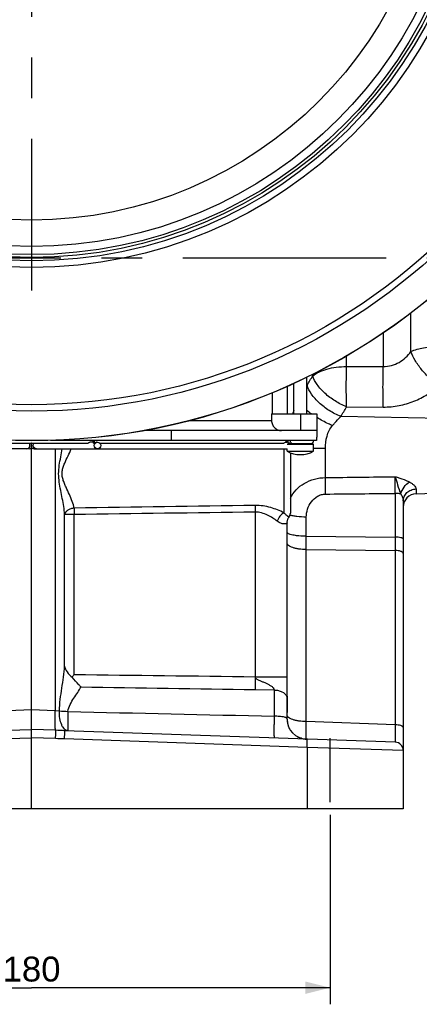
# Model space of a CAD drawing. Header units: millimetres. Extents: x 0 to 1189, y 0 to 841.
# Tile 23 of 68: x 201 to 249, y 308 to 426. Entities that reach past the tile are written whole.
import ezdxf

# ---------------------------------------------------------------- set-up
doc = ezdxf.new("R2010")
doc.units = ezdxf.units.MM
doc.header["$LTSCALE"] = 65.395
doc.linetypes.add('CENTER', pattern=[0.6, 0.375, -0.075, 0.075, -0.075])
doc.layers.get('0').update_dxf_attribs({"linetype": 'CONTINUOUS'})
doc.layers.add('3_ALL_AXES', color=7, linetype='CONTINUOUS')
doc.layers.add('LAY0001', color=7, linetype='CONTINUOUS')
doc.styles.get("Standard").update_dxf_attribs({"font": 'arial.ttf'})
doc.dimstyles.new('DIMSTYLE_2', dxfattribs={"dimtxt": 3, "dimasz": 3, "dimexe": 2, "dimexo": 1.5, "dimgap": 0.75, "dimtad": 1, "dimdec": 1, "dimlfac": 2.5, "dimdsep": 46, "dimtxsty": 'Standard', "dimblk": '_FILLED', "dimblk1": '_FILLED', "dimblk2": '_FILLED', "dimcen": 0.09, "dimadec": 1, "dimazin": 2, "dimtp": 0.5, "dimtm": 0.5, "dimtfac": 1, "dimtdec": 1, "dimtofl": 0, "dimtmove": 0, "dimatfit": 3, "dimldrblk": '_FILLED', "dimfxl": 0, "dimtolj": 1, "dimarcsym": 0})

# ---------------------------------------------------------------- blocks, each defined once
blk = doc.blocks.new('_FILLED')
at = {"color": 0, "linetype": 'ByBlock'}
blk.add_solid([(0, 0), (-1, 0.25), (-1, -0.25)], dxfattribs=at)
blk = doc.blocks.new('*D16')
at = {"color": 2, "linetype": 'Continuous'}
for p, q in [((166.45, 330.58), (166.45, 307.72)), ((238.45, 330.58), (238.45, 307.72)), ((166.45, 309.72), (202.45, 309.72)), ((238.45, 309.72), (202.45, 309.72))]:
    blk.add_line(p, q, dxfattribs=at)
at = {"color": 2, "linetype": 'Continuous', "xscale": 3, "yscale": 3, "zscale": 3, "rotation": 180}
blk.add_blockref('_FILLED', (166.45, 309.72), dxfattribs=at)
at = {"color": 2, "linetype": 'Continuous', "xscale": 3, "yscale": 3, "zscale": 3}
blk.add_blockref('_FILLED', (238.45, 309.72), dxfattribs=at)
at = {"color": 2, "linetype": 'Continuous', "insert": (202.45, 313.47), "char_height": 3, "width": 6.9926, "attachment_point": 2, "line_spacing_factor": 0.9}
blk.add_mtext('180', dxfattribs=at)

msp = doc.modelspace()

# ---------------------------------------------------------------- linework, layer by layer
at = {"color": 9, "linetype": 'Continuous'}
for p, q in [((248.18, 386.415), (248.18, 391.039)), ((244.844, 388.647), (244.844, 384.605)), ((240.421, 384.607), (240.421, 385.865)), ((240.421, 384.607), (244.844, 384.605)), ((236.351, 383.665), (236.351, 383.479)), ((235.654, 382.326), (235.667, 382.347)), ((235.654, 382.326), (235.667, 382.347)), ((234.854, 378.879), (234.854, 376.879)), ((240.421, 379.728), (244.844, 379.715)), ((221.469, 378.079), (231.385, 378.079)), ((236.454, 375.199), (233.254, 375.199)), ((246.289, 369.301), (246.289, 364.029)), ((248.798, 369.836), (248.798, 369.254)), ((235.571, 364.133), (246.289, 364.029)), ((246.289, 364.029), (246.289, 362.421)), ((235.571, 362.524), (246.289, 362.421)), ((246.289, 362.421), (246.289, 341.417)), ((199.612, 343.143), (202.454, 343.242)), ((202.454, 343.24), (205.317, 343.14)), ((199.618, 340.75), (202.454, 340.849)), ((205.352, 340.746), (202.454, 340.849)), ((246.289, 341.417), (235.571, 341.791)), ((199.62, 339.753), (202.454, 339.852)), ((205.349, 339.748), (202.454, 339.852)), ((235.673, 338.684), (206.432, 339.705)), ((247.254, 338.313), (235.673, 338.684)), ((235.673, 338.684), (235.673, 331.279))]:
    msp.add_line(p, q, dxfattribs=at)
at = {"color": 7, "linetype": 'Continuous'}
for p, q in [((231.454, 381.432), (231.454, 378.879)), ((231.385, 378.879), (236.854, 378.879)), ((231.385, 378.879), (231.385, 378.079)), ((236.854, 378.879), (236.854, 376.879)), ((236.854, 376.879), (216.041, 376.879)), ((219.288, 376.879), (219.288, 375.679)), ((202.454, 331.279), (202.454, 375.379)), ((202.454, 375.079), (202.454, 374.81)), ((236.796, 375.679), (204.738, 375.679)), ((209.878, 375.479), (209.604, 375.479)), ((233.454, 375.479), (233.308, 375.479)), ((236.374, 375.279), (233.334, 375.279)), ((233.454, 375.479), (233.454, 375.279)), ((236.854, 376.079), (236.796, 376.079)), ((236.796, 376.079), (236.796, 375.679)), ((202.158, 374.679), (194.509, 374.679)), ((202.751, 374.679), (210.4, 374.679)), ((247.254, 368.398), (247.254, 331.279)), ((233.254, 344.879), (233.254, 342.879)), ((246.289, 339.313), (206.432, 340.704)), ((247.254, 331.279), (157.654, 331.279))]:
    msp.add_line(p, q, dxfattribs=at)
msp.add_circle((202.454, 451.279), 75.636, dxfattribs=at)
at = {"color": 9, "linetype": 'Continuous'}
for radius in [75.615, 72.065, 71.285, 54.744, 53.946, 52.215, 49.023]:
    msp.add_circle((202.454, 451.279), radius, dxfattribs=at)
for centre, radius, start, end in [((-123.729, 600.151), 420.243, 328.78293, 328.96326), ((242.155, 375.976), 8.756, 157.73123, 160.63106), ((-30.882, 537.455), 313.82, 329.58032, 329.82777), ((238.04, 290.037), 84.68, 90.10357, 91.07313), ((122.412, 370.311), 123.881, 359.53305, 0.46695)]:
    msp.add_arc(centre, radius, start, end, dxfattribs=at)
at = {"color": 7, "linetype": 'Continuous'}
for centre, radius, start, end in [((202.158, 375.079), 0.4, 42.20041, 48.72999), ((202.751, 375.079), 0.4, 131.27001, 137.79959), ((233.654, 375.679), 0.4, 180, 210), ((233.654, 375.679), 0.4, 240, 295.99479), ((236.054, 375.679), 0.4, 270, 360), ((236.374, 375.199), 0.08, 0, 90), ((202.158, 375.079), 0.4, 270, 317.79959), ((202.751, 375.079), 0.4, 222.20041, 270), ((248.854, 367.655), 1.6, 92, 179.51887), ((246.254, 338.313), 1, 0, 88)]:
    msp.add_arc(centre, radius, start, end, dxfattribs=at)
at = {"color": 9, "linetype": 'Continuous'}
for points, knots in [([(248.18, 386.415), (248.664, 386.624), (249.772, 386.919), (250.908, 387.021), (251.517, 387.03)], [0, 0, 0, 0, 0.4638676, 1, 1, 1, 1]), ([(244.844, 384.605), (245.179, 384.6), (245.849, 384.68), (246.777, 385.061), (247.569, 385.654), (247.994, 386.151), (248.18, 386.415)], [0, 0, 0, 0, 0.2546782, 0.5062433, 0.75436, 1, 1, 1, 1]), ([(251.517, 382.335), (251.138, 382.596), (250.411, 383.185), (249.462, 384.193), (248.694, 385.272), (248.314, 386.039), (248.18, 386.415)], [0, 0, 0, 0, 0.2584826, 0.5229694, 0.7755177, 1, 1, 1, 1]), ([(236.351, 383.479), (236.57, 383.662), (237.119, 383.985), (238.081, 384.323), (239.207, 384.543), (240.008, 384.601), (240.421, 384.607)], [0, 0, 0, 0, 0.1997803, 0.4398151, 0.7110501, 1, 1, 1, 1]), ([(240.421, 379.728), (240.401, 380.525), (240.386, 382.151), (240.402, 383.778), (240.421, 384.607)], [0, 0, 0, 0, 0.4896218, 1, 1, 1, 1]), ([(244.844, 379.715), (244.824, 380.513), (244.809, 382.144), (244.824, 383.774), (244.844, 384.605)], [0, 0, 0, 0, 0.4897796, 1, 1, 1, 1]), ([(240.421, 379.728), (239.939, 379.924), (239.015, 380.401), (237.812, 381.31), (236.883, 382.331), (236.465, 383.103), (236.351, 383.479)], [0, 0, 0, 0, 0.2749415, 0.545564, 0.7919984, 1, 1, 1, 1]), ([(239.737, 378.558), (239.253, 378.757), (238.326, 379.24), (237.119, 380.159), (236.192, 381.191), (235.778, 381.968), (235.667, 382.347)], [0, 0, 0, 0, 0.2752165, 0.5460957, 0.7924853, 1, 1, 1, 1]), ([(244.844, 379.715), (245.482, 379.713), (246.748, 379.827), (248.553, 380.347), (250.171, 381.181), (251.103, 381.927), (251.517, 382.335)], [0, 0, 0, 0, 0.2607407, 0.5159579, 0.7627419, 1, 1, 1, 1]), ([(236.199, 378.879), (236.151, 378.914), (235.964, 379.054), (235.784, 379.2), (235.654, 379.314)], [0, 0, 0, 0, 0.2579872, 1, 1, 1, 1]), ([(238.73, 377.485), (238.566, 377.551), (237.922, 377.829), (237.3, 378.16), (236.854, 378.437)], [0, 0, 0, 0, 0.2518369, 1, 1, 1, 1]), ([(237.887, 374.717), (237.887, 375.217), (237.954, 375.971), (238.306, 376.895), (238.576, 377.302), (238.73, 377.485)], [0, 0, 0, 0, 0.5085118, 0.7569352, 1, 1, 1, 1]), ([(238.73, 377.485), (238.81, 377.581), (239.13, 377.953), (239.472, 378.307), (239.737, 378.558)], [0, 0, 0, 0, 0.2553654, 1, 1, 1, 1]), ([(201.872, 374.679), (201.971, 374.679), (202.179, 374.768), (202.258, 374.977), (202.258, 375.079)], [0, 0, 0, 0, 0.4938725, 1, 1, 1, 1]), ([(202.258, 375.079), (202.258, 375.135), (202.235, 375.248), (202.168, 375.342), (202.127, 375.379)], [0, 0, 0, 0, 0.5026658, 1, 1, 1, 1]), ([(202.65, 375.079), (202.65, 375.135), (202.674, 375.248), (202.74, 375.342), (202.781, 375.379)], [0, 0, 0, 0, 0.5026658, 1, 1, 1, 1]), ([(203.037, 374.679), (202.938, 374.679), (202.73, 374.768), (202.65, 374.977), (202.65, 375.079)], [0, 0, 0, 0, 0.4938725, 1, 1, 1, 1]), ([(246.289, 371.321), (246.44, 371.276), (247.026, 371.1), (247.609, 370.897), (248.008, 370.681)], [0, 0, 0, 0, 0.2579451, 1, 1, 1, 1]), ([(246.289, 371.321), (246.393, 370.992), (246.582, 370.29), (246.806, 369.597), (246.95, 369.243)], [0, 0, 0, 0, 0.473639, 1, 1, 1, 1]), ([(246.95, 369.243), (247.033, 369.536), (247.318, 370.084), (247.755, 370.521), (248.008, 370.681)], [0, 0, 0, 0, 0.5045311, 1, 1, 1, 1]), ([(248.008, 370.681), (248.118, 370.622), (248.318, 370.498), (248.569, 370.286), (248.742, 370.071), (248.798, 369.909), (248.798, 369.836)], [0, 0, 0, 0, 0.3119314, 0.5881793, 0.8183584, 1, 1, 1, 1]), ([(246.95, 369.243), (246.903, 369.252), (246.684, 369.288), (246.462, 369.3), (246.289, 369.301)], [0, 0, 0, 0, 0.2181234, 1, 1, 1, 1]), ([(246.95, 369.243), (247.04, 369.109), (247.176, 368.838), (247.254, 368.539), (247.254, 368.398)], [0, 0, 0, 0, 0.533521, 1, 1, 1, 1]), ([(247.254, 368.398), (247.254, 368.582), (247.337, 368.959), (247.684, 369.431), (248.195, 369.748), (248.596, 369.83), (248.798, 369.836)], [0, 0, 0, 0, 0.2379175, 0.4829659, 0.737922, 1, 1, 1, 1]), ([(247.254, 363.821), (247.254, 363.857), (247.182, 363.904), (247.086, 363.939), (246.91, 363.983), (246.643, 364.018), (246.413, 364.028), (246.289, 364.029)], [0, 0, 0, 0, 0.1052088, 0.1992575, 0.3209621, 0.6326733, 1, 1, 1, 1]), ([(247.254, 362.079), (247.254, 362.128), (247.195, 362.206), (247.088, 362.271), (246.915, 362.344), (246.645, 362.402), (246.413, 362.419), (246.289, 362.421)], [0, 0, 0, 0, 0.1367557, 0.2350373, 0.3555768, 0.6538706, 1, 1, 1, 1]), ([(205.352, 340.746), (205.346, 340.752), (205.339, 340.776), (205.329, 340.82), (205.321, 340.886), (205.309, 341.013), (205.3, 341.217), (205.293, 341.513), (205.291, 341.866), (205.296, 342.415), (205.307, 342.845), (205.317, 343.14)], [0, 0, 0, 0, 0.0108158, 0.0299257, 0.0575031, 0.0934082, 0.1889924, 0.3134406, 0.4623739, 0.6305129, 1, 1, 1, 1]), ([(205.349, 339.748), (205.354, 339.871), (205.359, 340.05), (205.363, 340.279), (205.365, 340.426), (205.364, 340.549), (205.363, 340.644), (205.358, 340.705), (205.357, 340.737), (205.352, 340.746)], [0, 0, 0, 0, 0.370153, 0.5385859, 0.6877443, 0.8123175, 0.9078813, 0.9710907, 1, 1, 1, 1]), ([(206.432, 339.705), (206.436, 339.832), (206.442, 340.017), (206.445, 340.253), (206.447, 340.402), (206.446, 340.525), (206.444, 340.609), (206.441, 340.658), (206.439, 340.683), (206.436, 340.695), (206.434, 340.704), (206.432, 340.704)], [0, 0, 0, 0, 0.3819116, 0.5544375, 0.7056724, 0.8298392, 0.9222108, 0.9553421, 0.979356, 0.9941081, 1, 1, 1, 1]), ([(246.289, 341.417), (246.29, 341.269), (246.292, 340.984), (246.295, 340.579), (246.296, 340.218), (246.297, 339.95), (246.297, 339.764), (246.296, 339.648), (246.296, 339.548), (246.295, 339.466), (246.294, 339.402), (246.293, 339.359), (246.292, 339.335), (246.291, 339.323), (246.29, 339.317), (246.29, 339.313), (246.289, 339.313)], [0, 0, 0, 0, 0.2112237, 0.4054319, 0.5781054, 0.7252066, 0.78807, 0.8433053, 0.8905902, 0.9296516, 0.9602641, 0.9822517, 0.9899729, 0.9954975, 0.9988262, 1, 1, 1, 1]), ([(247.254, 341.075), (247.254, 341.124), (247.195, 341.202), (247.088, 341.267), (246.915, 341.34), (246.645, 341.398), (246.413, 341.415), (246.289, 341.417)], [0, 0, 0, 0, 0.1367557, 0.2350373, 0.3555768, 0.6538706, 1, 1, 1, 1]), ([(235.673, 338.684), (235.678, 338.811), (235.683, 338.996), (235.687, 339.232), (235.688, 339.381), (235.687, 339.504), (235.685, 339.587), (235.682, 339.637), (235.68, 339.662), (235.677, 339.674), (235.675, 339.683), (235.673, 339.683)], [0, 0, 0, 0, 0.3819102, 0.5544355, 0.7056701, 0.8298369, 0.9222086, 0.9553402, 0.9793545, 0.9941072, 1, 1, 1, 1])]:
    msp.add_open_spline(points, degree=3, knots=knots, dxfattribs=at)
at = {"color": 7, "linetype": 'Continuous'}
for points, knots in [([(231.385, 378.079), (231.385, 377.923), (231.448, 377.607), (231.716, 377.208), (232.116, 376.941), (232.432, 376.879), (232.588, 376.879)], [0, 0, 0, 0, 0.2499902, 0.4999869, 0.7499914, 1, 1, 1, 1]), ([(209.604, 375.479), (209.57, 375.479), (209.503, 375.47), (209.413, 375.436), (209.346, 375.402), (209.306, 375.379), (209.29, 375.379)], [0, 0, 0, 0, 0.303272, 0.6045904, 0.8574854, 1, 1, 1, 1]), ([(209.935, 375.379), (209.923, 375.379), (209.895, 375.411), (209.867, 375.511), (209.858, 375.608), (209.858, 375.679)], [0, 0, 0, 0, 0.1168994, 0.3344591, 1, 1, 1, 1]), ([(210.013, 375.679), (210.013, 375.608), (210.004, 375.511), (209.976, 375.411), (209.948, 375.379), (209.935, 375.379)], [0, 0, 0, 0, 0.6655414, 0.8831009, 1, 1, 1, 1]), ([(210.014, 375.079), (210.014, 375.18), (210.093, 375.39), (210.301, 375.479), (210.4, 375.479)], [0, 0, 0, 0, 0.5061275, 1, 1, 1, 1]), ([(210.4, 374.679), (210.301, 374.679), (210.093, 374.768), (210.014, 374.977), (210.014, 375.079)], [0, 0, 0, 0, 0.4938725, 1, 1, 1, 1]), ([(210.38, 375.479), (210.347, 375.479), (210.28, 375.47), (210.19, 375.436), (210.122, 375.402), (210.082, 375.379), (210.067, 375.379)], [0, 0, 0, 0, 0.3032407, 0.6045575, 0.8574859, 1, 1, 1, 1]), ([(210.4, 375.479), (210.499, 375.479), (210.707, 375.39), (210.786, 375.18), (210.786, 375.079)], [0, 0, 0, 0, 0.4938725, 1, 1, 1, 1]), ([(210.786, 375.079), (210.786, 374.977), (210.707, 374.768), (210.499, 374.679), (210.4, 374.679)], [0, 0, 0, 0, 0.5061275, 1, 1, 1, 1]), ([(233.96, 375.279), (233.92, 375.279), (233.837, 375.303), (233.739, 375.395), (233.676, 375.527), (233.662, 375.627), (233.662, 375.679)], [0, 0, 0, 0, 0.215602, 0.4527756, 0.7174345, 1, 1, 1, 1])]:
    msp.add_open_spline(points, degree=3, knots=knots, dxfattribs=at)
at = {"color": 9, "linetype": 'Continuous'}
for points in [[(237.887, 371.214), (240.688, 371.249), (243.488, 371.284), (246.289, 371.321)], [(237.887, 369.226), (240.688, 369.251), (243.488, 369.276), (246.289, 369.301)], [(206.432, 340.704), (206.072, 340.717), (205.712, 340.733), (205.352, 340.746)], [(206.432, 339.705), (206.071, 339.718), (205.71, 339.735), (205.349, 339.748)]]:
    msp.add_open_spline(points, degree=3, dxfattribs=at)
at = {"color": 2, "linetype": 'Continuous'}
for points, knots in [([(233.254, 342.085), (233.254, 342.017), (233.26, 341.882), (233.285, 341.685), (233.325, 341.499), (233.374, 341.331), (233.428, 341.185), (233.479, 341.069), (233.527, 340.974), (233.551, 340.928), (233.586, 340.868), (233.558, 340.917), (233.527, 340.971), (233.536, 340.958)], [0, 0, 0, 0, 0.1516709, 0.3006047, 0.4433119, 0.574961, 0.6910704, 0.7880569, 0.8626745, 0.9116718, 0.9356875, 0.959676, 1, 1, 1, 1]), ([(234.978, 339.783), (234.945, 339.793), (234.855, 339.821), (234.725, 339.87), (234.589, 339.934), (234.526, 339.966), (234.437, 340.017), (234.526, 339.966), (234.561, 339.949), (234.594, 339.932), (234.601, 339.929)], [0, 0, 0, 0, 0.1410044, 0.3936969, 0.5869055, 0.7151946, 0.779062, 0.842949, 0.9712488, 1, 1, 1, 1]), ([(234.601, 339.929), (234.632, 339.914), (234.712, 339.877), (234.875, 339.813), (235.084, 339.75), (235.315, 339.706), (235.471, 339.691), (235.545, 339.688)], [0, 0, 0, 0, 0.1751579, 0.3868178, 0.5984776, 0.8101375, 1, 1, 1, 1])]:
    msp.add_open_spline(points, degree=3, knots=knots, dxfattribs=at)
at = {"layer": '3_ALL_AXES', "color": 2, "linetype": 'CENTER'}
for p, q in [((202.454, 451.279), (202.454, 393.772)), ((181.454, 397.679), (303.734, 397.679)), ((238.454, 332.079), (238.454, 339.79))]:
    msp.add_line(p, q, dxfattribs=at)
at = {"layer": '3_ALL_AXES', "color": 7, "linetype": 'Continuous'}
for p, q in [((234.054, 378.879), (234.054, 382.566)), ((235.654, 378.879), (235.654, 383.328)), ((236.854, 376.879), (236.854, 376.079)), ((195.619, 375.379), (209.29, 375.379)), ((209.935, 375.379), (210.067, 375.379)), ((210.655, 375.379), (232.853, 375.379)), ((233.078, 375.479), (233.308, 375.479)), ((236.454, 374.379), (236.454, 375.199)), ((210.4, 374.679), (233.254, 374.679)), ((233.254, 374.379), (233.254, 374.679)), ((233.254, 374.379), (236.454, 374.379))]:
    msp.add_line(p, q, dxfattribs=at)
at = {"layer": '3_ALL_AXES', "color": 9, "linetype": 'Continuous'}
msp.add_line((254.454, 378.263), (239.737, 378.558), dxfattribs=at)
at = {"layer": '3_ALL_AXES', "color": 7, "linetype": 'Continuous'}
for radius in [53.536, 53.188]:
    msp.add_circle((202.454, 451.279), radius, dxfattribs=at)
for centre, radius, start, end in [((232.854, 375.679), 0.3, 318.18969, 360), ((234.854, 377.379), 3.4, 241.92751, 298.07249)]:
    msp.add_arc(centre, radius, start, end, dxfattribs=at)
msp.add_open_spline([(233.078, 375.479), (233.062, 375.461), (232.999, 375.406), (232.913, 375.379), (232.853, 375.379)], degree=3, knots=[0, 0, 0, 0, 0.2807248, 1, 1, 1, 1], dxfattribs=at)
at = {"layer": 'LAY0001', "color": 7, "linetype": 'Continuous'}
for p, q in [((233.254, 382.207), (233.254, 378.879)), ((233.654, 374.201), (233.654, 366.941)), ((248.798, 369.254), (254.454, 369.451)), ((233.254, 365.743), (233.255, 365.766)), ((233.254, 342.085), (233.254, 365.743))]:
    msp.add_line(p, q, dxfattribs=at)
at = {"layer": 'LAY0001', "color": 9, "linetype": 'Continuous'}
for p, q in [((205.317, 374.679), (205.317, 343.14)), ((232.882, 374.679), (232.882, 366.971)), ((237.887, 371.214), (237.887, 374.717)), ((207.584, 366.76), (206.44, 366.76)), ((206.44, 348.481), (206.44, 366.76)), ((207.584, 347.481), (207.584, 366.76)), ((229.394, 367.047), (229.394, 347.208)), ((235.571, 364.133), (235.571, 366.444)), ((235.571, 341.791), (235.571, 362.524)), ((229.394, 347.208), (233.254, 347.208)), ((229.394, 345.649), (231.71, 345.61)), ((231.71, 345.61), (231.71, 342.46)), ((205.317, 343.14), (205.812, 343.089))]:
    msp.add_line(p, q, dxfattribs=at)
at = {"layer": 'LAY0001', "color": 7, "linetype": 'Continuous'}
msp.add_lwpolyline([(233.255, 365.766), (233.259, 365.849), (233.269, 365.931), (233.285, 366.011), (233.306, 366.089), (233.331, 366.164), (233.36, 366.235), (233.392, 366.301), (233.427, 366.362), (233.463, 366.417), (233.494, 366.46)], dxfattribs=at)
for centre, radius, start, end in [((232.854, 366.941), 0.8, 323.04235, 360), ((255.398, 313.357), 58.742, 144.48451, 144.88739), ((235.654, 342.085), 2.4, 180, 267.5455)]:
    msp.add_arc(centre, radius, start, end, dxfattribs=at)
at = {"layer": 'LAY0001', "color": 9, "linetype": 'Continuous'}
for centre, radius, start, end in [((211.065, 415.362), 72.464, 265.84249, 266.65955), ((401.522, 8426.642), 8085.965, 268.6204043, 268.7966541)]:
    msp.add_arc(centre, radius, start, end, dxfattribs=at)
for points, knots in [([(206.44, 366.76), (206.419, 367.079), (206.338, 367.723), (206.162, 368.689), (205.965, 369.671), (205.778, 370.665), (205.682, 371.681), (205.779, 372.697), (205.966, 373.691), (206.098, 374.35), (206.161, 374.679)], [0, 0, 0, 0, 0.1195154, 0.2425941, 0.3678198, 0.494295, 0.6213027, 0.7483108, 0.8747817, 1, 1, 1, 1]), ([(207.584, 367.534), (207.542, 367.807), (207.372, 368.365), (207.015, 369.191), (206.672, 369.903), (206.407, 370.5), (206.233, 370.97), (206.123, 371.465), (206.134, 371.976), (206.259, 372.466), (206.498, 373.084), (206.845, 373.811), (207.113, 374.391), (207.232, 374.679)], [0, 0, 0, 0, 0.1083502, 0.2276746, 0.3540437, 0.4189576, 0.4846548, 0.550846, 0.6171753, 0.6833122, 0.7488992, 0.8773176, 1, 1, 1, 1]), ([(233.653, 368.711), (233.83, 369.08), (234.307, 369.778), (235.316, 370.577), (236.542, 371.084), (237.435, 371.207), (237.887, 371.214)], [0, 0, 0, 0, 0.2377499, 0.4827184, 0.7374999, 1, 1, 1, 1]), ([(237.887, 369.226), (237.884, 369.401), (237.876, 370.063), (237.877, 370.726), (237.887, 371.214)], [0, 0, 0, 0, 0.2634051, 1, 1, 1, 1]), ([(235.571, 366.444), (235.571, 366.773), (235.677, 367.436), (236.135, 368.332), (236.763, 368.911), (237.381, 369.176), (237.719, 369.224), (237.887, 369.226)], [0, 0, 0, 0, 0.248263, 0.4969507, 0.746756, 0.8731196, 1, 1, 1, 1]), ([(207.584, 367.534), (207.445, 367.521), (207.175, 367.463), (206.821, 367.294), (206.556, 367.06), (206.458, 366.858), (206.44, 366.76)], [0, 0, 0, 0, 0.2878736, 0.558303, 0.79638, 1, 1, 1, 1]), ([(207.584, 367.534), (207.583, 367.477), (207.581, 367.219), (207.582, 366.961), (207.584, 366.76)], [0, 0, 0, 0, 0.2218985, 1, 1, 1, 1]), ([(229.394, 367.857), (229.393, 367.798), (229.39, 367.528), (229.391, 367.258), (229.394, 367.047)], [0, 0, 0, 0, 0.218459, 1, 1, 1, 1]), ([(232.882, 366.971), (232.363, 367.213), (231.537, 367.549), (230.354, 367.817), (229.716, 367.862), (229.394, 367.857)], [0, 0, 0, 0, 0.4740267, 0.7333623, 1, 1, 1, 1]), ([(232.077, 365.951), (231.9, 366.084), (231.521, 366.35), (230.897, 366.708), (230.183, 366.984), (229.659, 367.052), (229.394, 367.047)], [0, 0, 0, 0, 0.2254952, 0.4703928, 0.7301631, 1, 1, 1, 1]), ([(232.882, 366.971), (232.691, 366.877), (232.349, 366.572), (232.141, 366.171), (232.077, 365.951)], [0, 0, 0, 0, 0.4818636, 1, 1, 1, 1]), ([(233.494, 366.46), (233.491, 366.457), (233.474, 366.459), (233.448, 366.469), (233.4, 366.494), (233.297, 366.561), (233.112, 366.714), (232.966, 366.869), (232.882, 366.971)], [0, 0, 0, 0, 0.0151668, 0.0513162, 0.1136437, 0.2074428, 0.5117237, 1, 1, 1, 1]), ([(233.232, 365.718), (233.194, 365.686), (233.071, 365.628), (232.813, 365.605), (232.453, 365.705), (232.207, 365.853), (232.077, 365.951)], [0, 0, 0, 0, 0.1188401, 0.3187397, 0.6099714, 1, 1, 1, 1]), ([(233.253, 365.739), (233.252, 365.737), (233.246, 365.729), (233.239, 365.723), (233.232, 365.718)], [0, 0, 0, 0, 0.1683639, 1, 1, 1, 1]), ([(233.254, 365.743), (233.254, 365.742), (233.254, 365.741), (233.253, 365.739), (233.253, 365.739)], [0, 0, 0, 0, 0.4282991, 1, 1, 1, 1]), ([(235.571, 366.444), (235.195, 366.447), (234.661, 366.474), (234.008, 366.573), (233.73, 366.64), (233.61, 366.681)], [0, 0, 0, 0, 0.5682949, 0.808025, 1, 1, 1, 1]), ([(235.571, 364.133), (235.273, 364.135), (234.84, 364.154), (234.293, 364.217), (233.946, 364.276), (233.662, 364.348), (233.469, 364.419), (233.356, 364.485), (233.288, 364.54), (233.254, 364.596), (233.254, 364.631)], [0, 0, 0, 0, 0.3658918, 0.5310068, 0.6765158, 0.7977446, 0.8914246, 0.927613, 0.9570278, 1, 1, 1, 1]), ([(235.571, 362.524), (235.272, 362.528), (234.837, 362.56), (234.29, 362.663), (233.942, 362.762), (233.655, 362.882), (233.437, 363.018), (233.293, 363.169), (233.254, 363.29), (233.254, 363.345)], [0, 0, 0, 0, 0.3448711, 0.5019939, 0.6423992, 0.7625002, 0.8604231, 0.9373125, 1, 1, 1, 1]), ([(235.571, 362.524), (235.57, 362.656), (235.57, 363.192), (235.57, 363.728), (235.571, 364.133)], [0, 0, 0, 0, 0.2460918, 1, 1, 1, 1]), ([(205.812, 343.089), (205.821, 343.549), (205.899, 344.465), (206.099, 345.821), (206.304, 347.155), (206.414, 348.042), (206.44, 348.481)], [0, 0, 0, 0, 0.2541589, 0.5070688, 0.7569645, 1, 1, 1, 1]), ([(229.394, 347.208), (229.392, 347.068), (229.387, 346.548), (229.387, 346.028), (229.394, 345.649)], [0, 0, 0, 0, 0.2707422, 1, 1, 1, 1]), ([(229.394, 347.208), (229.397, 347.088), (229.569, 346.942), (229.779, 346.832), (230.007, 346.725), (230.296, 346.609), (230.642, 346.462), (230.978, 346.304), (231.298, 346.12), (231.568, 345.917), (231.711, 345.713), (231.71, 345.61)], [0, 0, 0, 0, 0.1247531, 0.1896248, 0.254508, 0.3842163, 0.5137014, 0.6426274, 0.7700974, 0.8931698, 1, 1, 1, 1]), ([(206.843, 343.021), (206.868, 343.317), (207.078, 343.885), (207.537, 344.619), (208.005, 345.303), (208.299, 345.755), (208.427, 345.981)], [0, 0, 0, 0, 0.2638567, 0.522198, 0.7698946, 1, 1, 1, 1]), ([(231.71, 345.61), (231.875, 345.607), (232.197, 345.566), (232.74, 345.379), (233.089, 345.088), (233.192, 344.853)], [0, 0, 0, 0, 0.286152, 0.5551753, 1, 1, 1, 1]), ([(233.192, 344.853), (233.202, 344.83), (233.238, 344.738), (233.254, 344.638), (233.254, 344.565)], [0, 0, 0, 0, 0.2560374, 1, 1, 1, 1]), ([(206.843, 340.69), (206.77, 340.693), (206.614, 340.733), (206.408, 340.885), (206.226, 341.116), (206.008, 341.542), (205.837, 342.212), (205.803, 342.785), (205.812, 343.089)], [0, 0, 0, 0, 0.0783229, 0.1661421, 0.269268, 0.3895375, 0.6755536, 1, 1, 1, 1]), ([(206.843, 343.021), (206.838, 342.868), (206.829, 342.57), (206.818, 342.137), (206.812, 341.739), (206.809, 341.391), (206.811, 341.138), (206.814, 340.971), (206.818, 340.874), (206.822, 340.798), (206.827, 340.74), (206.833, 340.711), (206.838, 340.69), (206.843, 340.69)], [0, 0, 0, 0, 0.1962037, 0.3840317, 0.5565527, 0.7073923, 0.8309852, 0.8811027, 0.9227993, 0.9557023, 0.9795386, 0.9941757, 1, 1, 1, 1]), ([(231.71, 342.46), (231.704, 342.294), (231.692, 341.965), (231.679, 341.483), (231.671, 341.034), (231.668, 340.636), (231.67, 340.344), (231.675, 340.15), (231.679, 340.036), (231.684, 339.948), (231.691, 339.881), (231.698, 339.846), (231.705, 339.822), (231.71, 339.822)], [0, 0, 0, 0, 0.1891379, 0.3739578, 0.5464624, 0.6991777, 0.8254967, 0.8770069, 0.9199859, 0.9539821, 0.9786623, 0.9938604, 1, 1, 1, 1]), ([(233.254, 342.085), (233.254, 342.119), (233.242, 342.192), (233.149, 342.271), (233.011, 342.319), (232.825, 342.359), (232.593, 342.39), (232.216, 342.428), (231.917, 342.449), (231.71, 342.46)], [0, 0, 0, 0, 0.0609776, 0.1231123, 0.2079206, 0.3218156, 0.4633745, 0.6279632, 1, 1, 1, 1]), ([(235.571, 341.791), (235.272, 341.795), (234.837, 341.827), (234.29, 341.93), (233.942, 342.029), (233.655, 342.149), (233.437, 342.285), (233.293, 342.436), (233.254, 342.557), (233.254, 342.611)], [0, 0, 0, 0, 0.3448711, 0.5019939, 0.6423992, 0.7625002, 0.8604231, 0.9373125, 1, 1, 1, 1]), ([(235.561, 339.741), (235.555, 339.826), (235.553, 340.061), (235.551, 340.499), (235.558, 341.098), (235.566, 341.546), (235.571, 341.791)], [0, 0, 0, 0, 0.1245304, 0.3433189, 0.641793, 1, 1, 1, 1]), ([(235.571, 339.687), (235.568, 339.687), (235.566, 339.699), (235.565, 339.705), (235.564, 339.711)], [0, 0, 0, 0, 0.2767028, 1, 1, 1, 1])]:
    msp.add_open_spline(points, degree=3, knots=knots, dxfattribs=at)
for points in [[(229.394, 367.857), (222.124, 367.746), (214.854, 367.638), (207.584, 367.534)], [(229.394, 367.047), (222.124, 366.949), (214.854, 366.853), (207.584, 366.76)], [(207.584, 347.481), (214.854, 347.393), (222.124, 347.302), (229.394, 347.208)], [(208.427, 345.981), (215.416, 345.874), (222.405, 345.764), (229.394, 345.649)], [(235.564, 339.711), (235.563, 339.721), (235.562, 339.731), (235.561, 339.741)]]:
    msp.add_open_spline(points, degree=3, dxfattribs=at)
at = {"layer": 'LAY0001', "color": 7, "linetype": 'Continuous'}
for points, knots in [([(206.44, 348.481), (206.477, 348.235), (206.722, 347.72), (207.119, 347.338), (207.346, 347.144)], [0, 0, 0, 0, 0.4548845, 1, 1, 1, 1]), ([(208.427, 345.981), (208.334, 346.067), (207.953, 346.435), (207.597, 346.829), (207.346, 347.144)], [0, 0, 0, 0, 0.2387711, 1, 1, 1, 1])]:
    msp.add_open_spline(points, degree=3, knots=knots, dxfattribs=at)

# ---------------------------------------------------------------- dimensions: what is measured, and where the dimension line sits
at = {"color": 2, "linetype": 'Continuous'}
dim = msp.add_linear_dim(base=(238.454, 309.721), p1=(166.454, 332.079), p2=(238.454, 332.079), dimstyle='DIMSTYLE_2', dxfattribs=at)
dim.commit()
dim.dimension.update_dxf_attribs({"geometry": '*D16', "text_midpoint": (202.583, 309.721), "dimtype": 160})

doc.saveas('drawing.dxf')
